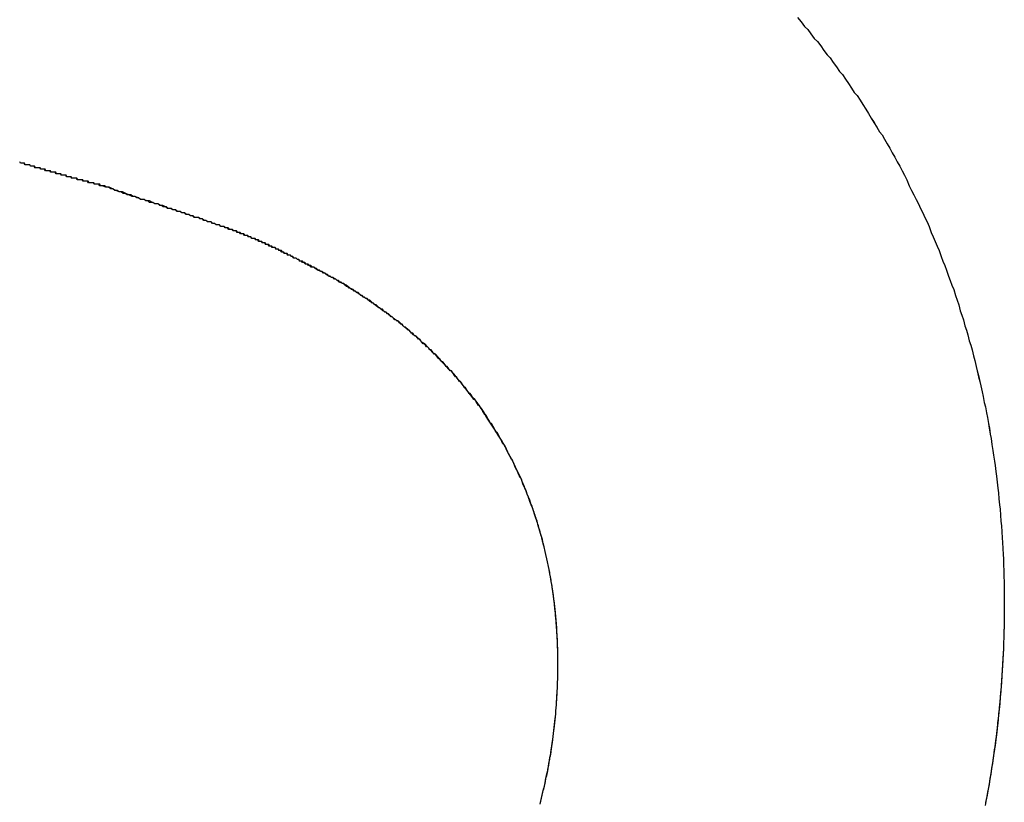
# Model space of a CAD drawing. Extents: x 744 to 2048, y 1140 to 2782.
# Tile 47 of 134: x 887.551 to 888.206, y 2446.966 to 2447.486. Entities that reach past the tile are written whole.
import ezdxf

# ---------------------------------------------------------------- set-up
doc = ezdxf.new("R2010")
doc.units = 0
doc.layers.add('KF_SONA_6_FRONT', color=7, linetype='CONTINUOUS')

# ---------------------------------------------------------------- blocks, each defined once
blk = doc.blocks.new('KF_SONA_6_FRONT')
at = {"layer": 'KF_SONA_6_FRONT'}
for points in [[(-9.34626, -179.1, 0), (-9.34401, -179.103, 0), (-9.34178, -179.106, 0), (-9.33957, -179.108, 0), (-9.33738, -179.111, 0), (-9.33521, -179.114, 0), (-9.33305, -179.116, 0), (-9.33091, -179.119, 0), (-9.32879, -179.122, 0), (-9.32669, -179.125, 0), (-9.3246, -179.127, 0), (-9.32253, -179.13, 0), (-9.32049, -179.133, 0), (-9.31845, -179.136, 0), (-9.31644, -179.138, 0), (-9.31445, -179.141, 0), (-9.31247, -179.144, 0), (-9.31051, -179.147, 0), (-9.30857, -179.15, 0), (-9.30664, -179.152, 0), (-9.30474, -179.155, 0), (-9.30285, -179.158, 0), (-9.30098, -179.161, 0), (-9.29913, -179.164, 0), (-9.2973, -179.167, 0), (-9.29549, -179.17, 0), (-9.29369, -179.173, 0), (-9.29191, -179.176, 0), (-9.29016, -179.178, 0), (-9.28842, -179.181, 0), (-9.28669, -179.184, 0), (-9.28499, -179.187, 0), (-9.2833, -179.19, 0), (-9.28164, -179.193, 0), (-9.27999, -179.196, 0), (-9.27836, -179.199, 0), (-9.27675, -179.202, 0), (-9.27515, -179.205, 0), (-9.27358, -179.208, 0), (-9.27202, -179.212, 0), (-9.27048, -179.215, 0), (-9.26896, -179.218, 0), (-9.26746, -179.221, 0), (-9.26598, -179.224, 0), (-9.26452, -179.227, 0), (-9.26307, -179.23, 0), (-9.26165, -179.233, 0), (-9.26024, -179.236, 0), (-9.25885, -179.239, 0), (-9.25748, -179.243, 0), (-9.25613, -179.246, 0), (-9.2548, -179.249, 0), (-9.25349, -179.252, 0), (-9.25219, -179.255, 0), (-9.25092, -179.259, 0), (-9.24966, -179.262, 0), (-9.24842, -179.265, 0), (-9.2472, -179.268, 0), (-9.246, -179.272, 0), (-9.24482, -179.275, 0), (-9.24365, -179.278, 0), (-9.24251, -179.281, 0), (-9.24139, -179.285, 0), (-9.24028, -179.288, 0), (-9.23919, -179.291, 0), (-9.23812, -179.295, 0), (-9.23708, -179.298, 0), (-9.23605, -179.301, 0), (-9.23503, -179.305, 0), (-9.23404, -179.308, 0), (-9.23307, -179.311, 0), (-9.23211, -179.315, 0), (-9.23118, -179.318, 0), (-9.23026, -179.321, 0), (-9.22937, -179.325, 0), (-9.22849, -179.328, 0), (-9.22763, -179.332, 0), (-9.22679, -179.335, 0), (-9.22597, -179.338, 0), (-9.22517, -179.342, 0), (-9.22439, -179.345, 0), (-9.22362, -179.349, 0), (-9.22288, -179.352, 0), (-9.22215, -179.356, 0), (-9.22145, -179.359, 0), (-9.22076, -179.363, 0), (-9.22009, -179.366, 0), (-9.21945, -179.37, 0), (-9.21882, -179.373, 0), (-9.21821, -179.377, 0), (-9.21762, -179.38, 0), (-9.21704, -179.384, 0), (-9.21649, -179.388, 0), (-9.21596, -179.391, 0), (-9.21545, -179.395, 0), (-9.21495, -179.398, 0), (-9.21448, -179.402, 0), (-9.21402, -179.405, 0), (-9.21358, -179.409, 0), (-9.21317, -179.413, 0), (-9.21277, -179.416, 0), (-9.21239, -179.42, 0), (-9.21203, -179.424, 0), (-9.21169, -179.427, 0), (-9.21137, -179.431, 0), (-9.21107, -179.435, 0), (-9.21079, -179.438, 0), (-9.21052, -179.442, 0), (-9.21028, -179.446, 0), (-9.21006, -179.449, 0), (-9.20985, -179.453, 0), (-9.20966, -179.457, 0), (-9.2095, -179.46, 0), (-9.20935, -179.464, 0), (-9.20922, -179.468, 0), (-9.20912, -179.472, 0), (-9.20903, -179.475, 0), (-9.20896, -179.479, 0), (-9.20891, -179.483, 0), (-9.20887, -179.487, 0), (-9.20886, -179.49, 0)], [(-9.34625, -179.1, 0), (-9.34401, -179.103, 0), (-9.34178, -179.106, 0), (-9.33957, -179.108, 0), (-9.33738, -179.111, 0), (-9.3352, -179.114, 0), (-9.33305, -179.116, 0), (-9.33091, -179.119, 0), (-9.32879, -179.122, 0), (-9.32668, -179.125, 0), (-9.3246, -179.127, 0), (-9.32253, -179.13, 0), (-9.32048, -179.133, 0), (-9.31845, -179.136, 0), (-9.31644, -179.138, 0), (-9.31444, -179.141, 0), (-9.31247, -179.144, 0), (-9.31051, -179.147, 0), (-9.30856, -179.15, 0), (-9.30664, -179.152, 0), (-9.30474, -179.155, 0), (-9.30285, -179.158, 0), (-9.30098, -179.161, 0), (-9.29913, -179.164, 0), (-9.2973, -179.167, 0), (-9.29548, -179.17, 0), (-9.29369, -179.173, 0), (-9.29191, -179.176, 0), (-9.29015, -179.178, 0), (-9.28841, -179.181, 0), (-9.28669, -179.184, 0), (-9.28499, -179.187, 0), (-9.2833, -179.19, 0), (-9.28163, -179.193, 0), (-9.27998, -179.196, 0), (-9.27835, -179.199, 0), (-9.27674, -179.202, 0), (-9.27515, -179.205, 0), (-9.27357, -179.208, 0), (-9.27202, -179.212, 0), (-9.27048, -179.215, 0), (-9.26896, -179.218, 0), (-9.26746, -179.221, 0), (-9.26598, -179.224, 0), (-9.26452, -179.227, 0), (-9.26307, -179.23, 0), (-9.26164, -179.233, 0), (-9.26024, -179.236, 0), (-9.25885, -179.239, 0), (-9.25748, -179.243, 0), (-9.25613, -179.246, 0), (-9.2548, -179.249, 0), (-9.25348, -179.252, 0), (-9.25219, -179.255, 0), (-9.25091, -179.259, 0), (-9.24965, -179.262, 0), (-9.24842, -179.265, 0), (-9.2472, -179.268, 0), (-9.246, -179.272, 0), (-9.24481, -179.275, 0), (-9.24365, -179.278, 0), (-9.24251, -179.281, 0), (-9.24138, -179.285, 0), (-9.24028, -179.288, 0), (-9.23919, -179.291, 0), (-9.23812, -179.295, 0), (-9.23707, -179.298, 0), (-9.23604, -179.301, 0), (-9.23503, -179.305, 0), (-9.23404, -179.308, 0), (-9.23307, -179.311, 0), (-9.23211, -179.315, 0), (-9.23118, -179.318, 0), (-9.23026, -179.321, 0), (-9.22936, -179.325, 0), (-9.22849, -179.328, 0), (-9.22763, -179.332, 0), (-9.22679, -179.335, 0), (-9.22597, -179.339, 0), (-9.22516, -179.342, 0), (-9.22438, -179.345, 0), (-9.22362, -179.349, 0), (-9.22288, -179.352, 0), (-9.22215, -179.356, 0), (-9.22144, -179.359, 0), (-9.22076, -179.363, 0), (-9.22009, -179.366, 0), (-9.21944, -179.37, 0), (-9.21881, -179.373, 0), (-9.2182, -179.377, 0), (-9.21761, -179.38, 0), (-9.21704, -179.384, 0), (-9.21649, -179.388, 0), (-9.21596, -179.391, 0), (-9.21544, -179.395, 0), (-9.21495, -179.398, 0), (-9.21447, -179.402, 0), (-9.21402, -179.405, 0), (-9.21358, -179.409, 0), (-9.21317, -179.413, 0), (-9.21277, -179.416, 0), (-9.21239, -179.42, 0), (-9.21203, -179.424, 0), (-9.21169, -179.427, 0), (-9.21137, -179.431, 0), (-9.21107, -179.435, 0), (-9.21079, -179.438, 0), (-9.21052, -179.442, 0), (-9.21028, -179.446, 0), (-9.21005, -179.449, 0), (-9.20985, -179.453, 0), (-9.20966, -179.457, 0), (-9.2095, -179.46, 0), (-9.20935, -179.464, 0), (-9.20922, -179.468, 0), (-9.20911, -179.472, 0), (-9.20903, -179.475, 0), (-9.20896, -179.479, 0), (-9.20891, -179.483, 0), (-9.20887, -179.487, 0), (-9.20886, -179.49, 0)], [(-9.8086, -179.212, 0), (-9.80912, -179.212, 0), (-9.80965, -179.212, 0), (-9.81018, -179.212, 0), (-9.81071, -179.211, 0), (-9.81124, -179.211, 0), (-9.81177, -179.211, 0), (-9.8123, -179.211, 0), (-9.81284, -179.211, 0), (-9.81337, -179.211, 0), (-9.81391, -179.211, 0), (-9.81445, -179.21, 0), (-9.81498, -179.21, 0), (-9.81552, -179.21, 0), (-9.81606, -179.21, 0), (-9.81661, -179.21, 0), (-9.81715, -179.21, 0), (-9.81769, -179.21, 0), (-9.81824, -179.209, 0), (-9.81878, -179.209, 0), (-9.81933, -179.209, 0), (-9.81988, -179.209, 0), (-9.82043, -179.209, 0), (-9.82098, -179.209, 0), (-9.82153, -179.208, 0), (-9.82208, -179.208, 0), (-9.82263, -179.208, 0), (-9.82319, -179.208, 0), (-9.82374, -179.208, 0), (-9.8243, -179.208, 0), (-9.82486, -179.208, 0), (-9.82542, -179.207, 0), (-9.82598, -179.207, 0), (-9.82654, -179.207, 0), (-9.8271, -179.207, 0), (-9.82766, -179.207, 0), (-9.82823, -179.207, 0), (-9.82879, -179.207, 0), (-9.82936, -179.206, 0), (-9.82993, -179.206, 0), (-9.83049, -179.206, 0), (-9.83106, -179.206, 0), (-9.83163, -179.206, 0), (-9.83221, -179.206, 0), (-9.83278, -179.205, 0), (-9.83335, -179.205, 0), (-9.83393, -179.205, 0), (-9.8345, -179.205, 0), (-9.83508, -179.205, 0), (-9.83566, -179.205, 0), (-9.83624, -179.204, 0), (-9.83682, -179.204, 0), (-9.8374, -179.204, 0), (-9.83798, -179.204, 0), (-9.83857, -179.204, 0), (-9.83915, -179.204, 0), (-9.83974, -179.203, 0), (-9.84032, -179.203, 0), (-9.84091, -179.203, 0), (-9.8415, -179.203, 0), (-9.84209, -179.203, 0), (-9.84268, -179.203, 0), (-9.84328, -179.202, 0), (-9.84387, -179.202, 0), (-9.84446, -179.202, 0), (-9.84506, -179.202, 0), (-9.84566, -179.202, 0), (-9.84625, -179.202, 0), (-9.84685, -179.201, 0), (-9.84745, -179.201, 0), (-9.84805, -179.201, 0), (-9.84866, -179.201, 0), (-9.84926, -179.201, 0), (-9.84986, -179.2, 0), (-9.85047, -179.2, 0), (-9.85108, -179.2, 0), (-9.85168, -179.2, 0), (-9.85229, -179.2, 0), (-9.8529, -179.2, 0), (-9.85351, -179.199, 0), (-9.85412, -179.199, 0), (-9.85474, -179.199, 0), (-9.85535, -179.199, 0), (-9.85597, -179.199, 0), (-9.85658, -179.198, 0), (-9.8572, -179.198, 0), (-9.85782, -179.198, 0), (-9.85844, -179.198, 0), (-9.85906, -179.198, 0), (-9.85968, -179.198, 0), (-9.8603, -179.197, 0), (-9.86093, -179.197, 0), (-9.86155, -179.197, 0), (-9.86218, -179.197, 0), (-9.8628, -179.197, 0), (-9.86343, -179.196, 0)], [(-9.8086, -179.212, 0), (-9.80914, -179.212, 0), (-9.80968, -179.212, 0), (-9.81022, -179.211, 0), (-9.81077, -179.211, 0), (-9.81131, -179.211, 0), (-9.81186, -179.211, 0), (-9.8124, -179.211, 0), (-9.81295, -179.211, 0), (-9.8135, -179.211, 0), (-9.81404, -179.21, 0), (-9.81459, -179.21, 0), (-9.81514, -179.21, 0), (-9.81569, -179.21, 0), (-9.81624, -179.21, 0), (-9.8168, -179.21, 0), (-9.81735, -179.21, 0), (-9.8179, -179.209, 0), (-9.81846, -179.209, 0), (-9.81901, -179.209, 0), (-9.81957, -179.209, 0), (-9.82012, -179.209, 0), (-9.82068, -179.209, 0), (-9.82124, -179.209, 0), (-9.8218, -179.208, 0), (-9.82236, -179.208, 0), (-9.82292, -179.208, 0), (-9.82348, -179.208, 0), (-9.82404, -179.208, 0), (-9.8246, -179.208, 0), (-9.82517, -179.208, 0), (-9.82573, -179.207, 0), (-9.8263, -179.207, 0), (-9.82686, -179.207, 0), (-9.82743, -179.207, 0), (-9.828, -179.207, 0), (-9.82857, -179.207, 0), (-9.82913, -179.206, 0), (-9.8297, -179.206, 0), (-9.83027, -179.206, 0), (-9.83084, -179.206, 0), (-9.83142, -179.206, 0), (-9.83199, -179.206, 0), (-9.83256, -179.205, 0), (-9.83314, -179.205, 0), (-9.83371, -179.205, 0), (-9.83429, -179.205, 0), (-9.83486, -179.205, 0), (-9.83544, -179.205, 0), (-9.83602, -179.204, 0), (-9.8366, -179.204, 0), (-9.83718, -179.204, 0), (-9.83776, -179.204, 0), (-9.83834, -179.204, 0), (-9.83892, -179.204, 0), (-9.8395, -179.203, 0), (-9.84009, -179.203, 0), (-9.84067, -179.203, 0), (-9.84126, -179.203, 0), (-9.84184, -179.203, 0), (-9.84243, -179.203, 0), (-9.84301, -179.202, 0), (-9.8436, -179.202, 0), (-9.84419, -179.202, 0), (-9.84478, -179.202, 0), (-9.84537, -179.202, 0), (-9.84596, -179.202, 0), (-9.84655, -179.201, 0), (-9.84715, -179.201, 0), (-9.84774, -179.201, 0), (-9.84833, -179.201, 0), (-9.84893, -179.201, 0), (-9.84952, -179.201, 0), (-9.85012, -179.2, 0), (-9.85072, -179.2, 0), (-9.85131, -179.2, 0), (-9.85191, -179.2, 0), (-9.85251, -179.2, 0), (-9.85311, -179.2, 0), (-9.85371, -179.199, 0), (-9.85431, -179.199, 0), (-9.85492, -179.199, 0), (-9.85552, -179.199, 0), (-9.85612, -179.199, 0), (-9.85673, -179.198, 0), (-9.85733, -179.198, 0), (-9.85794, -179.198, 0), (-9.85855, -179.198, 0), (-9.85916, -179.198, 0), (-9.85976, -179.198, 0), (-9.86037, -179.197, 0), (-9.86098, -179.197, 0), (-9.86159, -179.197, 0), (-9.86221, -179.197, 0), (-9.86282, -179.197, 0), (-9.86343, -179.196, 0)], [(-9.66783, -179.266, 0), (-9.66872, -179.266, 0), (-9.6696, -179.266, 0), (-9.67047, -179.265, 0), (-9.67133, -179.265, 0), (-9.67218, -179.264, 0), (-9.67303, -179.264, 0), (-9.67387, -179.263, 0), (-9.6747, -179.263, 0), (-9.67552, -179.262, 0), (-9.67634, -179.262, 0), (-9.67714, -179.262, 0), (-9.67795, -179.261, 0), (-9.67874, -179.261, 0), (-9.67953, -179.26, 0), (-9.68031, -179.26, 0), (-9.68108, -179.26, 0), (-9.68185, -179.259, 0), (-9.68262, -179.259, 0), (-9.68337, -179.258, 0), (-9.68413, -179.258, 0), (-9.68487, -179.258, 0), (-9.68561, -179.257, 0), (-9.68635, -179.257, 0), (-9.68708, -179.257, 0), (-9.68781, -179.256, 0), (-9.68853, -179.256, 0), (-9.68925, -179.256, 0), (-9.68997, -179.255, 0), (-9.69068, -179.255, 0), (-9.69139, -179.254, 0), (-9.69209, -179.254, 0), (-9.69279, -179.254, 0), (-9.69349, -179.253, 0), (-9.69419, -179.253, 0), (-9.69488, -179.253, 0), (-9.69557, -179.253, 0), (-9.69626, -179.252, 0), (-9.69694, -179.252, 0), (-9.69763, -179.252, 0), (-9.69831, -179.251, 0), (-9.69899, -179.251, 0), (-9.69967, -179.251, 0), (-9.70034, -179.25, 0), (-9.70102, -179.25, 0), (-9.7017, -179.25, 0), (-9.70237, -179.249, 0), (-9.70304, -179.249, 0), (-9.70372, -179.249, 0), (-9.70439, -179.249, 0), (-9.70506, -179.248, 0), (-9.70574, -179.248, 0), (-9.70641, -179.248, 0), (-9.70708, -179.247, 0), (-9.70776, -179.247, 0), (-9.70843, -179.247, 0), (-9.70911, -179.247, 0), (-9.70979, -179.246, 0), (-9.71046, -179.246, 0), (-9.71114, -179.246, 0), (-9.71182, -179.245, 0), (-9.7125, -179.245, 0), (-9.71319, -179.245, 0), (-9.71387, -179.245, 0), (-9.71456, -179.244, 0), (-9.71525, -179.244, 0), (-9.71595, -179.244, 0), (-9.71664, -179.244, 0), (-9.71734, -179.243, 0), (-9.71804, -179.243, 0), (-9.71874, -179.243, 0), (-9.71945, -179.242, 0), (-9.72016, -179.242, 0), (-9.72087, -179.242, 0), (-9.72159, -179.242, 0), (-9.72231, -179.241, 0), (-9.72303, -179.241, 0), (-9.72376, -179.241, 0), (-9.7245, -179.241, 0), (-9.72523, -179.24, 0), (-9.72597, -179.24, 0), (-9.72672, -179.24, 0), (-9.72747, -179.239, 0), (-9.72822, -179.239, 0), (-9.72898, -179.239, 0), (-9.72975, -179.239, 0), (-9.73052, -179.238, 0), (-9.7313, -179.238, 0), (-9.73208, -179.238, 0), (-9.73286, -179.238, 0), (-9.73366, -179.237, 0), (-9.73445, -179.237, 0), (-9.73526, -179.237, 0), (-9.73607, -179.236, 0), (-9.73689, -179.236, 0), (-9.73771, -179.236, 0), (-9.73854, -179.236, 0), (-9.73937, -179.235, 0), (-9.74022, -179.235, 0), (-9.74107, -179.235, 0), (-9.74192, -179.234, 0), (-9.74279, -179.234, 0), (-9.74366, -179.234, 0), (-9.74454, -179.233, 0), (-9.74542, -179.233, 0), (-9.74631, -179.233, 0), (-9.74722, -179.233, 0), (-9.74812, -179.232, 0), (-9.74904, -179.232, 0), (-9.74997, -179.232, 0), (-9.7509, -179.231, 0), (-9.75184, -179.231, 0), (-9.75279, -179.231, 0), (-9.75375, -179.23, 0), (-9.75471, -179.23, 0), (-9.75569, -179.23, 0), (-9.75667, -179.229, 0), (-9.75766, -179.229, 0), (-9.75866, -179.229, 0), (-9.75967, -179.228, 0), (-9.76069, -179.228, 0), (-9.76172, -179.228, 0), (-9.76276, -179.227, 0), (-9.76381, -179.227, 0), (-9.76487, -179.227, 0), (-9.76593, -179.226, 0), (-9.76701, -179.226, 0), (-9.7681, -179.226, 0), (-9.76919, -179.225, 0), (-9.7703, -179.225, 0), (-9.77141, -179.224, 0), (-9.77254, -179.224, 0), (-9.77368, -179.224, 0), (-9.77483, -179.223, 0), (-9.77598, -179.223, 0), (-9.77715, -179.223, 0), (-9.77833, -179.222, 0), (-9.77952, -179.222, 0), (-9.78072, -179.221, 0), (-9.78194, -179.221, 0), (-9.78316, -179.221, 0), (-9.78439, -179.22, 0), (-9.78564, -179.22, 0), (-9.7869, -179.219, 0), (-9.78816, -179.219, 0), (-9.78944, -179.218, 0), (-9.79073, -179.218, 0), (-9.79204, -179.218, 0), (-9.79335, -179.217, 0), (-9.79468, -179.217, 0), (-9.79601, -179.216, 0), (-9.79736, -179.216, 0), (-9.79872, -179.215, 0), (-9.8001, -179.215, 0), (-9.80148, -179.214, 0), (-9.80288, -179.214, 0), (-9.80429, -179.213, 0), (-9.80571, -179.213, 0), (-9.80715, -179.212, 0), (-9.8086, -179.212, 0)], [(-9.66783, -179.266, 0), (-9.66882, -179.266, 0), (-9.66979, -179.265, 0), (-9.67075, -179.265, 0), (-9.67169, -179.264, 0), (-9.67262, -179.264, 0), (-9.67353, -179.264, 0), (-9.67443, -179.263, 0), (-9.67532, -179.263, 0), (-9.67619, -179.262, 0), (-9.67705, -179.262, 0), (-9.6779, -179.261, 0), (-9.67874, -179.261, 0), (-9.67956, -179.26, 0), (-9.68038, -179.26, 0), (-9.68118, -179.26, 0), (-9.68198, -179.259, 0), (-9.68276, -179.259, 0), (-9.68354, -179.258, 0), (-9.68431, -179.258, 0), (-9.68507, -179.258, 0), (-9.68582, -179.257, 0), (-9.68656, -179.257, 0), (-9.6873, -179.257, 0), (-9.68803, -179.256, 0), (-9.68875, -179.256, 0), (-9.68947, -179.255, 0), (-9.69019, -179.255, 0), (-9.6909, -179.255, 0), (-9.6916, -179.254, 0), (-9.6923, -179.254, 0), (-9.693, -179.254, 0), (-9.69369, -179.253, 0), (-9.69438, -179.253, 0), (-9.69507, -179.253, 0), (-9.69576, -179.252, 0), (-9.69644, -179.252, 0), (-9.69713, -179.252, 0), (-9.69781, -179.251, 0), (-9.69849, -179.251, 0), (-9.69918, -179.251, 0), (-9.69986, -179.251, 0), (-9.70055, -179.25, 0), (-9.70124, -179.25, 0), (-9.70193, -179.25, 0), (-9.70262, -179.249, 0), (-9.70331, -179.249, 0), (-9.70401, -179.249, 0), (-9.70471, -179.248, 0), (-9.70542, -179.248, 0), (-9.70613, -179.248, 0), (-9.70685, -179.247, 0), (-9.70757, -179.247, 0), (-9.7083, -179.247, 0), (-9.70903, -179.247, 0), (-9.70977, -179.246, 0), (-9.71052, -179.246, 0), (-9.71127, -179.246, 0), (-9.71204, -179.245, 0), (-9.71281, -179.245, 0), (-9.71359, -179.245, 0), (-9.71438, -179.244, 0), (-9.71518, -179.244, 0), (-9.71599, -179.244, 0), (-9.71681, -179.243, 0), (-9.71764, -179.243, 0), (-9.71848, -179.243, 0), (-9.71934, -179.242, 0), (-9.7202, -179.242, 0), (-9.72108, -179.242, 0), (-9.72198, -179.241, 0), (-9.72288, -179.241, 0), (-9.7238, -179.241, 0), (-9.72474, -179.24, 0), (-9.72569, -179.24, 0), (-9.72665, -179.24, 0), (-9.72764, -179.239, 0), (-9.72863, -179.239, 0), (-9.72965, -179.239, 0), (-9.73068, -179.238, 0), (-9.73173, -179.238, 0), (-9.73279, -179.238, 0), (-9.73388, -179.237, 0), (-9.73498, -179.237, 0), (-9.7361, -179.236, 0), (-9.73724, -179.236, 0), (-9.73841, -179.236, 0), (-9.73959, -179.235, 0), (-9.74079, -179.235, 0), (-9.74202, -179.234, 0), (-9.74326, -179.234, 0), (-9.74453, -179.233, 0), (-9.74582, -179.233, 0), (-9.74714, -179.233, 0), (-9.74848, -179.232, 0), (-9.74984, -179.232, 0), (-9.75122, -179.231, 0), (-9.75264, -179.231, 0), (-9.75407, -179.23, 0), (-9.75553, -179.23, 0), (-9.75702, -179.229, 0), (-9.75854, -179.229, 0), (-9.76008, -179.228, 0), (-9.76164, -179.228, 0), (-9.76324, -179.227, 0), (-9.76486, -179.227, 0), (-9.76652, -179.226, 0), (-9.7682, -179.225, 0), (-9.76991, -179.225, 0), (-9.77165, -179.224, 0), (-9.77342, -179.224, 0), (-9.77523, -179.223, 0), (-9.77706, -179.222, 0), (-9.77893, -179.222, 0), (-9.78082, -179.221, 0), (-9.78275, -179.221, 0), (-9.78471, -179.22, 0), (-9.78671, -179.219, 0), (-9.78874, -179.219, 0), (-9.7908, -179.218, 0), (-9.7929, -179.217, 0), (-9.79504, -179.216, 0), (-9.79721, -179.216, 0), (-9.79941, -179.215, 0), (-9.80165, -179.214, 0), (-9.80393, -179.213, 0), (-9.80624, -179.213, 0), (-9.8086, -179.212, 0)], [(-9.50562, -179.53, 0), (-9.50563, -179.528, 0), (-9.50566, -179.525, 0), (-9.5057, -179.522, 0), (-9.50577, -179.52, 0), (-9.50586, -179.517, 0), (-9.50597, -179.514, 0), (-9.5061, -179.511, 0), (-9.50625, -179.509, 0), (-9.50642, -179.506, 0), (-9.50661, -179.503, 0), (-9.50683, -179.501, 0), (-9.50706, -179.498, 0), (-9.50731, -179.496, 0), (-9.50758, -179.493, 0), (-9.50788, -179.49, 0), (-9.50819, -179.488, 0), (-9.50852, -179.485, 0), (-9.50888, -179.483, 0), (-9.50925, -179.48, 0), (-9.50965, -179.477, 0), (-9.51006, -179.475, 0), (-9.5105, -179.472, 0), (-9.51095, -179.47, 0), (-9.51143, -179.467, 0), (-9.51193, -179.465, 0), (-9.51244, -179.462, 0), (-9.51298, -179.46, 0), (-9.51354, -179.457, 0), (-9.51411, -179.455, 0), (-9.51471, -179.452, 0), (-9.51533, -179.45, 0), (-9.51597, -179.447, 0), (-9.51663, -179.445, 0), (-9.5173, -179.443, 0), (-9.518, -179.44, 0), (-9.51872, -179.438, 0), (-9.51946, -179.435, 0), (-9.52022, -179.433, 0), (-9.521, -179.431, 0), (-9.5218, -179.428, 0), (-9.52262, -179.426, 0), (-9.52346, -179.424, 0), (-9.52431, -179.421, 0), (-9.52519, -179.419, 0), (-9.52609, -179.417, 0), (-9.52701, -179.414, 0), (-9.52795, -179.412, 0), (-9.52891, -179.41, 0), (-9.52989, -179.407, 0), (-9.53089, -179.405, 0), (-9.53191, -179.403, 0), (-9.53295, -179.401, 0), (-9.53401, -179.399, 0), (-9.53508, -179.396, 0), (-9.53618, -179.394, 0), (-9.5373, -179.392, 0), (-9.53844, -179.39, 0), (-9.5396, -179.388, 0), (-9.54077, -179.385, 0), (-9.54197, -179.383, 0), (-9.54319, -179.381, 0), (-9.54442, -179.379, 0), (-9.54568, -179.377, 0), (-9.54695, -179.375, 0), (-9.54825, -179.373, 0), (-9.54956, -179.371, 0), (-9.5509, -179.369, 0), (-9.55225, -179.367, 0), (-9.55362, -179.365, 0), (-9.55502, -179.362, 0), (-9.55643, -179.36, 0), (-9.55786, -179.358, 0), (-9.55931, -179.356, 0), (-9.56078, -179.354, 0), (-9.56227, -179.353, 0), (-9.56378, -179.351, 0), (-9.5653, -179.349, 0), (-9.56685, -179.347, 0), (-9.56842, -179.345, 0), (-9.57, -179.343, 0), (-9.5716, -179.341, 0), (-9.57323, -179.339, 0), (-9.57487, -179.337, 0), (-9.57653, -179.335, 0), (-9.57821, -179.334, 0), (-9.57991, -179.332, 0), (-9.58163, -179.33, 0), (-9.58336, -179.328, 0), (-9.58512, -179.326, 0), (-9.58689, -179.324, 0), (-9.58869, -179.323, 0), (-9.5905, -179.321, 0), (-9.59233, -179.319, 0), (-9.59418, -179.317, 0), (-9.59604, -179.316, 0), (-9.59793, -179.314, 0), (-9.59983, -179.312, 0), (-9.60176, -179.311, 0), (-9.6037, -179.309, 0), (-9.60566, -179.307, 0), (-9.60764, -179.306, 0), (-9.60963, -179.304, 0), (-9.61165, -179.302, 0), (-9.61368, -179.301, 0), (-9.61573, -179.299, 0), (-9.6178, -179.298, 0), (-9.61989, -179.296, 0), (-9.62199, -179.295, 0), (-9.62412, -179.293, 0), (-9.62626, -179.292, 0), (-9.62842, -179.29, 0), (-9.6306, -179.289, 0), (-9.63279, -179.287, 0), (-9.635, -179.286, 0), (-9.63723, -179.284, 0), (-9.63948, -179.283, 0), (-9.64175, -179.281, 0), (-9.64403, -179.28, 0), (-9.64633, -179.278, 0), (-9.64865, -179.277, 0), (-9.65099, -179.276, 0), (-9.65334, -179.274, 0), (-9.65571, -179.273, 0), (-9.6581, -179.272, 0), (-9.66051, -179.27, 0), (-9.66293, -179.269, 0), (-9.66537, -179.268, 0), (-9.66783, -179.266, 0)], [(-9.50562, -179.53, 0), (-9.50562, -179.529, 0), (-9.50562, -179.528, 0), (-9.50563, -179.527, 0), (-9.50564, -179.526, 0), (-9.50565, -179.525, 0), (-9.50567, -179.524, 0), (-9.50569, -179.523, 0), (-9.50571, -179.522, 0), (-9.50573, -179.521, 0), (-9.50576, -179.52, 0), (-9.50579, -179.519, 0), (-9.50582, -179.518, 0), (-9.50586, -179.517, 0), (-9.5059, -179.516, 0), (-9.50594, -179.515, 0), (-9.50598, -179.514, 0), (-9.50603, -179.513, 0), (-9.50608, -179.512, 0), (-9.50614, -179.511, 0), (-9.50619, -179.51, 0), (-9.50625, -179.509, 0), (-9.50632, -179.508, 0), (-9.50638, -179.507, 0), (-9.50645, -179.506, 0), (-9.50653, -179.505, 0), (-9.5066, -179.504, 0), (-9.50668, -179.503, 0), (-9.50676, -179.502, 0), (-9.50685, -179.501, 0), (-9.50694, -179.5, 0), (-9.50703, -179.499, 0), (-9.50712, -179.498, 0), (-9.50722, -179.496, 0), (-9.50732, -179.495, 0), (-9.50742, -179.494, 0), (-9.50753, -179.493, 0), (-9.50764, -179.492, 0), (-9.50776, -179.491, 0), (-9.50787, -179.49, 0), (-9.50799, -179.489, 0), (-9.50812, -179.488, 0), (-9.50824, -179.487, 0), (-9.50837, -179.486, 0), (-9.50851, -179.485, 0), (-9.50864, -179.484, 0), (-9.50878, -179.483, 0), (-9.50893, -179.482, 0), (-9.50907, -179.481, 0), (-9.50922, -179.48, 0), (-9.50938, -179.479, 0), (-9.50953, -179.478, 0), (-9.50969, -179.477, 0), (-9.50985, -179.476, 0), (-9.51002, -179.475, 0), (-9.51019, -179.474, 0), (-9.51036, -179.473, 0), (-9.51054, -179.472, 0), (-9.51072, -179.471, 0), (-9.5109, -179.47, 0), (-9.51109, -179.469, 0), (-9.51128, -179.468, 0), (-9.51148, -179.467, 0), (-9.51167, -179.466, 0), (-9.51187, -179.465, 0), (-9.51208, -179.464, 0), (-9.51228, -179.463, 0), (-9.5125, -179.462, 0), (-9.51271, -179.461, 0), (-9.51293, -179.46, 0), (-9.51315, -179.459, 0), (-9.51338, -179.458, 0), (-9.5136, -179.457, 0), (-9.51384, -179.456, 0), (-9.51407, -179.455, 0), (-9.51431, -179.454, 0), (-9.51455, -179.453, 0), (-9.5148, -179.452, 0), (-9.51505, -179.451, 0), (-9.5153, -179.45, 0), (-9.51556, -179.449, 0), (-9.51582, -179.448, 0), (-9.51609, -179.447, 0), (-9.51635, -179.446, 0), (-9.51663, -179.445, 0), (-9.5169, -179.444, 0), (-9.51718, -179.443, 0), (-9.51746, -179.442, 0), (-9.51774, -179.441, 0), (-9.51803, -179.44, 0), (-9.51833, -179.439, 0), (-9.51862, -179.438, 0), (-9.51892, -179.437, 0), (-9.51922, -179.436, 0), (-9.51953, -179.435, 0), (-9.51984, -179.434, 0), (-9.52015, -179.433, 0), (-9.52047, -179.432, 0), (-9.52079, -179.431, 0), (-9.52111, -179.43, 0), (-9.52144, -179.429, 0), (-9.52177, -179.428, 0), (-9.5221, -179.427, 0), (-9.52244, -179.426, 0), (-9.52278, -179.425, 0), (-9.52312, -179.424, 0), (-9.52347, -179.424, 0), (-9.52382, -179.423, 0), (-9.52418, -179.422, 0), (-9.52454, -179.421, 0), (-9.5249, -179.42, 0), (-9.52526, -179.419, 0), (-9.52563, -179.418, 0), (-9.52601, -179.417, 0), (-9.52638, -179.416, 0), (-9.52676, -179.415, 0), (-9.52715, -179.414, 0), (-9.52753, -179.413, 0), (-9.52792, -179.412, 0), (-9.52832, -179.411, 0), (-9.52871, -179.41, 0), (-9.52912, -179.409, 0), (-9.52952, -179.408, 0), (-9.52993, -179.407, 0), (-9.53034, -179.406, 0), (-9.53075, -179.406, 0), (-9.53117, -179.405, 0), (-9.5316, -179.404, 0), (-9.53202, -179.403, 0), (-9.53245, -179.402, 0), (-9.53288, -179.401, 0), (-9.53332, -179.4, 0), (-9.53376, -179.399, 0), (-9.53421, -179.398, 0), (-9.53465, -179.397, 0), (-9.5351, -179.396, 0), (-9.53556, -179.395, 0), (-9.53602, -179.394, 0), (-9.53648, -179.394, 0), (-9.53694, -179.393, 0), (-9.53741, -179.392, 0), (-9.53789, -179.391, 0), (-9.53836, -179.39, 0), (-9.53884, -179.389, 0), (-9.53933, -179.388, 0), (-9.53981, -179.387, 0), (-9.5403, -179.386, 0), (-9.5408, -179.385, 0), (-9.5413, -179.384, 0), (-9.5418, -179.384, 0), (-9.5423, -179.383, 0), (-9.54281, -179.382, 0), (-9.54332, -179.381, 0), (-9.54384, -179.38, 0), (-9.54436, -179.379, 0), (-9.54488, -179.378, 0), (-9.54541, -179.377, 0), (-9.54594, -179.376, 0), (-9.54648, -179.376, 0), (-9.54701, -179.375, 0), (-9.54755, -179.374, 0), (-9.5481, -179.373, 0), (-9.54865, -179.372, 0), (-9.5492, -179.371, 0), (-9.54975, -179.37, 0), (-9.55031, -179.37, 0), (-9.55087, -179.369, 0), (-9.55143, -179.368, 0), (-9.552, -179.367, 0), (-9.55257, -179.366, 0), (-9.55314, -179.365, 0), (-9.55372, -179.364, 0), (-9.5543, -179.364, 0), (-9.55488, -179.363, 0), (-9.55546, -179.362, 0), (-9.55605, -179.361, 0), (-9.55664, -179.36, 0), (-9.55724, -179.359, 0), (-9.55784, -179.358, 0), (-9.55844, -179.358, 0), (-9.55904, -179.357, 0), (-9.55965, -179.356, 0), (-9.56026, -179.355, 0), (-9.56087, -179.354, 0), (-9.56148, -179.354, 0), (-9.5621, -179.353, 0), (-9.56273, -179.352, 0), (-9.56335, -179.351, 0), (-9.56398, -179.35, 0), (-9.56461, -179.35, 0), (-9.56524, -179.349, 0), (-9.56588, -179.348, 0), (-9.56652, -179.347, 0), (-9.56716, -179.346, 0), (-9.56781, -179.346, 0), (-9.56846, -179.345, 0), (-9.56911, -179.344, 0), (-9.56976, -179.343, 0), (-9.57042, -179.342, 0), (-9.57108, -179.342, 0), (-9.57174, -179.341, 0), (-9.57241, -179.34, 0), (-9.57308, -179.339, 0), (-9.57375, -179.339, 0), (-9.57442, -179.338, 0), (-9.5751, -179.337, 0), (-9.57578, -179.336, 0), (-9.57647, -179.335, 0), (-9.57715, -179.335, 0), (-9.57784, -179.334, 0), (-9.57853, -179.333, 0), (-9.57923, -179.332, 0), (-9.57993, -179.332, 0), (-9.58063, -179.331, 0), (-9.58133, -179.33, 0), (-9.58204, -179.329, 0), (-9.58275, -179.329, 0), (-9.58346, -179.328, 0), (-9.58417, -179.327, 0), (-9.58489, -179.327, 0), (-9.58561, -179.326, 0), (-9.58634, -179.325, 0), (-9.58706, -179.324, 0), (-9.58779, -179.324, 0), (-9.58852, -179.323, 0), (-9.58926, -179.322, 0), (-9.58999, -179.321, 0), (-9.59073, -179.321, 0), (-9.59147, -179.32, 0), (-9.59222, -179.319, 0), (-9.59297, -179.319, 0), (-9.59372, -179.318, 0), (-9.59447, -179.317, 0), (-9.59523, -179.317, 0), (-9.59599, -179.316, 0), (-9.59675, -179.315, 0), (-9.59751, -179.314, 0), (-9.59828, -179.314, 0), (-9.59905, -179.313, 0), (-9.59982, -179.312, 0), (-9.6006, -179.312, 0), (-9.60137, -179.311, 0), (-9.60215, -179.31, 0), (-9.60293, -179.31, 0), (-9.60371, -179.309, 0), (-9.6045, -179.308, 0), (-9.60528, -179.308, 0), (-9.60607, -179.307, 0), (-9.60686, -179.306, 0), (-9.60766, -179.306, 0), (-9.60845, -179.305, 0), (-9.60925, -179.304, 0), (-9.61005, -179.304, 0), (-9.61085, -179.303, 0), (-9.61166, -179.302, 0), (-9.61246, -179.302, 0), (-9.61327, -179.301, 0), (-9.61408, -179.301, 0), (-9.61489, -179.3, 0), (-9.6157, -179.299, 0), (-9.61652, -179.299, 0), (-9.61734, -179.298, 0), (-9.61816, -179.297, 0), (-9.61898, -179.297, 0), (-9.6198, -179.296, 0), (-9.62063, -179.296, 0), (-9.62146, -179.295, 0), (-9.62228, -179.294, 0), (-9.62312, -179.294, 0), (-9.62395, -179.293, 0), (-9.62478, -179.293, 0), (-9.62562, -179.292, 0), (-9.62646, -179.291, 0), (-9.6273, -179.291, 0), (-9.62814, -179.29, 0), (-9.62899, -179.29, 0), (-9.62983, -179.289, 0), (-9.63068, -179.288, 0), (-9.63153, -179.288, 0), (-9.63238, -179.287, 0), (-9.63324, -179.287, 0), (-9.63409, -179.286, 0), (-9.63495, -179.286, 0), (-9.63581, -179.285, 0), (-9.63667, -179.285, 0), (-9.63753, -179.284, 0), (-9.6384, -179.283, 0), (-9.63926, -179.283, 0), (-9.64013, -179.282, 0), (-9.641, -179.282, 0), (-9.64187, -179.281, 0), (-9.64274, -179.281, 0), (-9.64362, -179.28, 0), (-9.64449, -179.28, 0), (-9.64537, -179.279, 0), (-9.64625, -179.279, 0), (-9.64713, -179.278, 0), (-9.64801, -179.277, 0), (-9.6489, -179.277, 0), (-9.64979, -179.276, 0), (-9.65067, -179.276, 0), (-9.65156, -179.275, 0), (-9.65245, -179.275, 0), (-9.65334, -179.274, 0), (-9.65424, -179.274, 0), (-9.65513, -179.273, 0), (-9.65603, -179.273, 0), (-9.65693, -179.272, 0), (-9.65783, -179.272, 0), (-9.65873, -179.271, 0), (-9.65963, -179.271, 0), (-9.66054, -179.27, 0), (-9.66144, -179.27, 0), (-9.66235, -179.269, 0), (-9.66326, -179.269, 0), (-9.66417, -179.268, 0), (-9.66508, -179.268, 0), (-9.666, -179.267, 0), (-9.66691, -179.267, 0), (-9.66783, -179.266, 0)], [(-9.20886, -179.49, 0), (-9.20888, -179.494, 0), (-9.20891, -179.498, 0), (-9.20896, -179.501, 0), (-9.20903, -179.505, 0), (-9.20912, -179.509, 0), (-9.20922, -179.512, 0), (-9.20935, -179.516, 0), (-9.20949, -179.52, 0), (-9.20965, -179.523, 0), (-9.20983, -179.527, 0), (-9.21003, -179.531, 0), (-9.21025, -179.534, 0), (-9.21048, -179.538, 0), (-9.21074, -179.542, 0), (-9.21101, -179.545, 0), (-9.2113, -179.549, 0), (-9.21161, -179.552, 0), (-9.21193, -179.556, 0), (-9.21228, -179.56, 0), (-9.21264, -179.563, 0), (-9.21302, -179.567, 0), (-9.21342, -179.571, 0), (-9.21384, -179.574, 0), (-9.21428, -179.578, 0), (-9.21473, -179.581, 0), (-9.21521, -179.585, 0), (-9.2157, -179.588, 0), (-9.2162, -179.592, 0), (-9.21673, -179.596, 0), (-9.21728, -179.599, 0), (-9.21784, -179.603, 0), (-9.21842, -179.606, 0), (-9.21902, -179.61, 0), (-9.21963, -179.613, 0), (-9.22027, -179.617, 0), (-9.22092, -179.62, 0), (-9.22159, -179.624, 0)], [(-9.20886, -179.49, 0), (-9.20888, -179.494, 0), (-9.20891, -179.498, 0), (-9.20896, -179.501, 0), (-9.20902, -179.505, 0), (-9.20911, -179.508, 0), (-9.20921, -179.512, 0), (-9.20933, -179.516, 0), (-9.20947, -179.519, 0), (-9.20963, -179.523, 0), (-9.2098, -179.526, 0), (-9.20999, -179.53, 0), (-9.21021, -179.534, 0), (-9.21043, -179.537, 0), (-9.21068, -179.541, 0), (-9.21094, -179.544, 0), (-9.21123, -179.548, 0), (-9.21153, -179.552, 0), (-9.21185, -179.555, 0), (-9.21218, -179.559, 0), (-9.21254, -179.562, 0), (-9.21291, -179.566, 0), (-9.2133, -179.569, 0), (-9.21371, -179.573, 0), (-9.21413, -179.577, 0), (-9.21458, -179.58, 0), (-9.21504, -179.584, 0), (-9.21552, -179.587, 0), (-9.21601, -179.591, 0), (-9.21653, -179.594, 0), (-9.21706, -179.598, 0), (-9.21761, -179.601, 0), (-9.21818, -179.605, 0), (-9.21877, -179.608, 0), (-9.21937, -179.612, 0), (-9.21999, -179.615, 0), (-9.22063, -179.619, 0), (-9.22129, -179.622, 0)], [(-9.51744, -179.623, 0), (-9.51697, -179.621, 0), (-9.51651, -179.619, 0), (-9.51606, -179.617, 0), (-9.51562, -179.615, 0), (-9.51519, -179.613, 0), (-9.51477, -179.612, 0), (-9.51436, -179.61, 0), (-9.51395, -179.608, 0), (-9.51356, -179.606, 0), (-9.51317, -179.604, 0), (-9.5128, -179.602, 0), (-9.51243, -179.601, 0), (-9.51207, -179.599, 0), (-9.51173, -179.597, 0), (-9.51139, -179.595, 0), (-9.51106, -179.593, 0), (-9.51074, -179.591, 0), (-9.51043, -179.59, 0), (-9.51013, -179.588, 0), (-9.50984, -179.586, 0), (-9.50956, -179.584, 0), (-9.50929, -179.582, 0), (-9.50903, -179.58, 0), (-9.50878, -179.578, 0), (-9.50854, -179.576, 0), (-9.5083, -179.574, 0), (-9.50808, -179.573, 0), (-9.50787, -179.571, 0), (-9.50766, -179.569, 0), (-9.50747, -179.567, 0), (-9.50728, -179.565, 0), (-9.50711, -179.563, 0), (-9.50694, -179.561, 0), (-9.50679, -179.559, 0), (-9.50664, -179.557, 0), (-9.50651, -179.555, 0), (-9.50638, -179.554, 0), (-9.50626, -179.552, 0), (-9.50615, -179.55, 0), (-9.50606, -179.548, 0), (-9.50597, -179.546, 0), (-9.50589, -179.544, 0), (-9.50582, -179.542, 0), (-9.50577, -179.54, 0), (-9.50572, -179.538, 0), (-9.50568, -179.536, 0), (-9.50565, -179.534, 0), (-9.50563, -179.532, 0), (-9.50562, -179.53, 0)], [(-9.51721, -179.622, 0), (-9.51675, -179.62, 0), (-9.5163, -179.618, 0), (-9.51585, -179.616, 0), (-9.51542, -179.614, 0), (-9.51499, -179.613, 0), (-9.51458, -179.611, 0), (-9.51417, -179.609, 0), (-9.51377, -179.607, 0), (-9.51339, -179.605, 0), (-9.51301, -179.604, 0), (-9.51264, -179.602, 0), (-9.51228, -179.6, 0), (-9.51193, -179.598, 0), (-9.51159, -179.596, 0), (-9.51126, -179.594, 0), (-9.51093, -179.592, 0), (-9.51062, -179.591, 0), (-9.51032, -179.589, 0), (-9.51002, -179.587, 0), (-9.50974, -179.585, 0), (-9.50947, -179.583, 0), (-9.5092, -179.581, 0), (-9.50894, -179.58, 0), (-9.5087, -179.578, 0), (-9.50846, -179.576, 0), (-9.50823, -179.574, 0), (-9.50802, -179.572, 0), (-9.50781, -179.57, 0), (-9.50761, -179.568, 0), (-9.50742, -179.566, 0), (-9.50724, -179.565, 0), (-9.50707, -179.563, 0), (-9.50691, -179.561, 0), (-9.50675, -179.559, 0), (-9.50661, -179.557, 0), (-9.50648, -179.555, 0), (-9.50636, -179.553, 0), (-9.50624, -179.551, 0), (-9.50614, -179.549, 0), (-9.50604, -179.548, 0), (-9.50596, -179.546, 0), (-9.50588, -179.544, 0), (-9.50582, -179.542, 0), (-9.50576, -179.54, 0), (-9.50571, -179.538, 0), (-9.50568, -179.536, 0), (-9.50565, -179.534, 0), (-9.50563, -179.532, 0), (-9.50562, -179.53, 0)]]:
    blk.add_polyline3d(points, dxfattribs=at)

msp = doc.modelspace()

# ---------------------------------------------------------------- block references
at = {"layer": 'KF_SONA_6_FRONT'}
msp.add_blockref('KF_SONA_6_FRONT', (897.41474, 2626.58755), dxfattribs=at)

doc.saveas('drawing.dxf')
